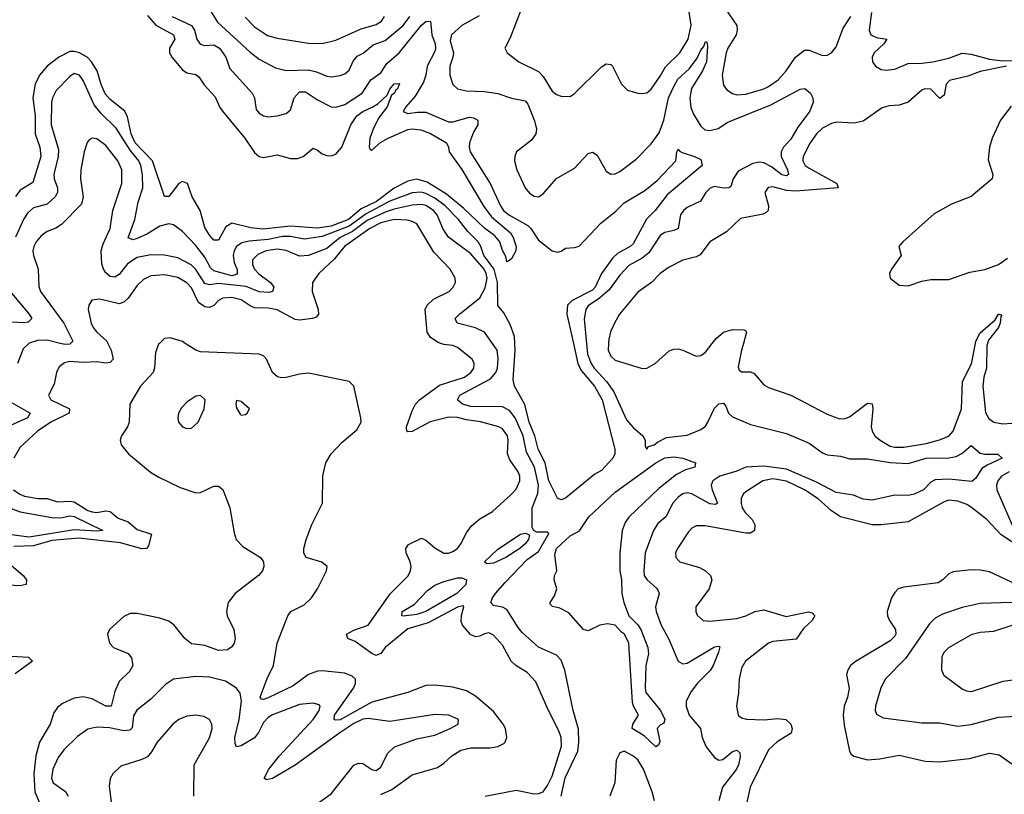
# Model space of a CAD drawing. Header units: inches. Extents: x 1694797 to 1849917, y 907313 to 1017959.
# Tile 202 of 256: x 1753608 to 1757976, y 957999 to 961437. Entities that reach past the tile are written whole.
import ezdxf

# ---------------------------------------------------------------- set-up
doc = ezdxf.new("R2010")
doc.units = ezdxf.units.IN
doc.header["$MEASUREMENT"] = 0
doc.layers.add('B7955', color=7, linetype='Continuous')
doc.layers.add('B7956', color=7, linetype='Continuous')

msp = doc.modelspace()

# ---------------------------------------------------------------- linework, layer by layer
at = {"layer": 'B7955', "color": 5}
for points, elevation in [([(1753999.8, 960000), (1754013.9, 959970), (1754022.6, 959930), (1754010, 959915), (1753990, 959912.8), (1753950, 959918.1), (1753890, 959914.5), (1753830, 959920.1), (1753806.6, 959913.4), (1753783.6, 959896.4), (1753771.8, 959870), (1753761.6, 959818.4), (1753735.8, 959770), (1753746.9, 959750), (1753828.4, 959710), (1753827.5, 959690), (1753746.3, 959650), (1753686.8, 959610), (1753610, 959539.4), (1753581.4, 959490)], 680), ([(1753649, 960000), (1753624, 959976), (1753598.6, 959910)], 660), ([(1754228.1, 960000), (1754224, 959996), (1754210, 959959), (1754206.3, 959890), (1754200.8, 959870), (1754143.7, 959810), (1754096.5, 959730), (1754094.5, 959650), (1754086.4, 959630), (1754059.5, 959590), (1754053.7, 959570), (1754058.7, 959550), (1754090.3, 959510), (1754188.4, 959428.4), (1754225.7, 959405.7), (1754320.6, 959360.6), (1754390, 959337), (1754410, 959338.2), (1754470, 959366.5), (1754490, 959365.7), (1754510, 959351.6), (1754540.2, 959270), (1754559, 959159), (1754568.9, 959130), (1754598.5, 959098.5), (1754676, 959050), (1754690.1, 959030.1), (1754691.8, 959010), (1754684.7, 958990), (1754668.1, 958970), (1754563.6, 958890), (1754532.7, 958850), (1754525.2, 958810), (1754529.2, 958790), (1754557.5, 958730), (1754564.6, 958690), (1754560.2, 958670), (1754550, 958653.7), (1754530, 958639.4), (1754490, 958636.8), (1754430, 958658.6), (1754370, 958666), (1754341.1, 958690), (1754294, 958750), (1754270, 958766.3), (1754230, 958780.6), (1754130, 958800.9), (1754098.9, 958801.1), (1754070, 958788), (1754006.7, 958730), (1753998, 958710), (1754006.3, 958670), (1754024.2, 958650), (1754090, 958623), (1754104, 958604), (1754109.6, 958570), (1754096, 958544), (1754050, 958499.8), (1754030, 958454.3), (1754013.5, 958390), (1753990, 958389.5), (1753930, 958422), (1753890, 958431.9), (1753850, 958425.2), (1753798.2, 958401.8), (1753776.2, 958383.8), (1753760.1, 958359.9), (1753743, 958310), (1753696.2, 958230), (1753679.6, 958170), (1753671.1, 958088.9), (1753675.3, 958010), (1753709.3, 957930)], 720), ([(1753834, 960000), (1753830, 959995.8), (1753810, 959994.3), (1753787.9, 960000)], 660), ([(1755210, 957997.3), (1755259.5, 958020.5), (1755350, 958084.3), (1755462.4, 958117.6), (1755490, 958136.5), (1755524.7, 958170), (1755565.4, 958194.6), (1755610, 958204.7), (1755695.5, 958204.5), (1755730, 958211), (1755755.9, 958224.1), (1755762.3, 958230), (1755768.9, 958251.1), (1755763.2, 958290), (1755752.8, 958310), (1755710, 958366.3), (1755630, 958433.6), (1755590, 958458.1), (1755530, 958474.5), (1755450, 958483.2), (1755410, 958481.7), (1755330, 958449.9), (1755170, 958407), (1755030, 958328.9), (1755007.1, 958327.1), (1755003.6, 958330), (1755004.7, 958350), (1755088.5, 958470), (1755098.6, 958490), (1755097.9, 958510), (1755083.4, 958523.4), (1755050, 958536.2), (1754950, 958546.7), (1754930, 958545), (1754890, 958530.4), (1754820.7, 958479.3), (1754710, 958427.1), (1754690, 958418.9), (1754681.4, 958421.4), (1754675, 958430), (1754706.7, 958513.3), (1754734.3, 958570), (1754749.8, 958670), (1754797.2, 958790), (1754810.8, 958809.2), (1754870, 958840.2), (1754903.1, 958870), (1754928.9, 958910), (1754969.7, 958990), (1754971.8, 959010), (1754948.6, 959028.6), (1754878.4, 959050), (1754868.1, 959068.1), (1754868.1, 959090), (1754878.4, 959130), (1754904.6, 959195.4), (1754950.9, 959290), (1754952.4, 959412.4), (1754966.4, 959470), (1754990, 959509.2), (1755038.6, 959561.4), (1755104.5, 959615.5), (1755123.1, 959650), (1755122.3, 959670), (1755091.1, 959810), (1755070, 959831), (1754890, 959867), (1754850, 959863.2), (1754790, 959848.7), (1754770, 959846.9), (1754751.5, 959851.5), (1754730.4, 959870.4), (1754703.1, 959930), (1754690, 959944.5), (1754670, 959952.1), (1754410, 959961.8), (1754389.2, 959969.2), (1754341.7, 960000)], 720), ([(1755673.3, 957990), (1755810, 958016.7), (1755890, 958000.1), (1755910, 958001.5), (1755929.9, 958010.1), (1755950, 958037.1), (1755970, 958079.3), (1756012.5, 958212.5), (1756010.4, 958250), (1756000.2, 958280.2), (1755953.9, 958370), (1755898.4, 958498.4), (1755859.6, 958539.6), (1755809.6, 958569.6), (1755789.2, 958589.2), (1755750, 958660.4), (1755710, 958704.8), (1755690, 958715.8), (1755670, 958711.4), (1755650, 958700.2), (1755630, 958697.7), (1755607.8, 958707.8), (1755572.4, 958750), (1755566.2, 958766.2), (1755568.1, 958791.9), (1755579.1, 958830), (1755574.9, 958834.9), (1755550, 958829), (1755419.9, 958760.1), (1755330, 958732.8), (1755229.1, 958650.9), (1755210, 958623.8), (1755190, 958614.8), (1755170, 958623.4), (1755096.1, 958676.1), (1755063.5, 958690), (1755058.2, 958710), (1755090, 958726.9), (1755154.5, 958750), (1755251.9, 958888.1), (1755332.2, 958967.8), (1755341.8, 958990), (1755344.4, 959010), (1755340.6, 959030), (1755323.4, 959070), (1755320.7, 959090), (1755332.6, 959107.4), (1755390, 959135.3), (1755410, 959127.2), (1755450, 959092.2), (1755490, 959069.3), (1755510, 959069.2), (1755530, 959075.8), (1755549.9, 959090.1), (1755565.3, 959110), (1755590, 959159.5), (1755612.3, 959190), (1755650, 959221.6), (1755705.9, 959254.1), (1755789.8, 959330), (1755810, 959353.4), (1755827.5, 959390), (1755826.9, 959410), (1755819, 959430), (1755782.9, 959482.9), (1755772.7, 959510), (1755775.4, 959570), (1755772.2, 959590), (1755750, 959621.3), (1755733.7, 959630), (1755651.8, 959651.8), (1755590, 959660.1), (1755550, 959670.9), (1755511.7, 959671.7), (1755428.5, 959651.5), (1755350, 959609), (1755330, 959606.8), (1755326, 959610), (1755324.8, 959630), (1755350, 959700.7), (1755364.8, 959730), (1755381.6, 959750), (1755470, 959815.1), (1755582.2, 959850), (1755610, 959870.2), (1755622.4, 959890), (1755625, 959910), (1755615.5, 959930), (1755550, 959981.6), (1755530, 959990.5), (1755490, 959995.4), (1755476.1, 960000)], 680), ([(1756010.3, 957990), (1756027.6, 958072.4), (1756084.6, 958190), (1756088.9, 958230), (1756087.7, 958287.7), (1756063.2, 958370), (1756026.1, 958550), (1756010, 958593.5), (1755990, 958615.5), (1755910, 958652.2), (1755837.3, 958717.3), (1755819, 958739), (1755770, 958818.4), (1755750, 958828.9), (1755710, 958836.3), (1755698, 958850), (1755705.3, 958870), (1755719.6, 958890), (1755761.5, 958938.5), (1755859.7, 959040.3), (1755910, 959076.8), (1755956.2, 959156.2), (1755950, 959162), (1755902.7, 959162.7), (1755889.5, 959169.5), (1755882.4, 959182.4), (1755881.7, 959270), (1755906.5, 959333.5), (1755910.5, 959370), (1755891.4, 959450), (1755857.2, 959517.2), (1755841.1, 959590), (1755806.9, 959670), (1755781.3, 959701.3), (1755750, 959718.9), (1755610, 959720.3), (1755572.1, 959730), (1755550.8, 959750), (1755561, 959770), (1755697.1, 959842.9), (1755720.5, 959870), (1755727.3, 959890), (1755730.6, 959930.6), (1755726.7, 959970), (1755705.4, 960000)], 660), ([(1756064.4, 960000), (1756083.8, 959910), (1756099.2, 959879.2), (1756157.8, 959810), (1756191.6, 959750), (1756247.8, 959530), (1756248.6, 959510), (1756239.5, 959490), (1756190, 959435.3), (1756160.2, 959419.8), (1756030, 959313.1), (1756010, 959305.6), (1755993.5, 959313.5), (1755955.4, 959390), (1755938.7, 959470), (1755908.1, 959530), (1755894.2, 959590), (1755867.8, 959650), (1755848.5, 959728.5), (1755802.8, 959810), (1755797.7, 959837.7), (1755806.2, 959970), (1755804.5, 960000)], 640), ([(1756122.7, 960000), (1756127.5, 959952.5), (1756143.4, 959910), (1756156.9, 959890), (1756211.1, 959831.1), (1756244.5, 959784.5), (1756300.6, 959660.6), (1756330, 959626.4), (1756372.4, 959590), (1756383.7, 959570), (1756383.4, 959543.4), (1756390, 959531), (1756398.4, 959541.6), (1756423.6, 959550), (1756437.9, 959562.1), (1756477.9, 959582.1), (1756570, 959592.9), (1756630, 959617.6), (1756650, 959632.7), (1756661.6, 959650), (1756690, 959712.7), (1756710, 959732.1), (1756730, 959735.1), (1756741.5, 959721.5), (1756753.4, 959690), (1756770, 959673.4), (1756850, 959640.2), (1757010, 959600.2), (1757110, 959556.6), (1757170, 959514.4), (1757190, 959505.9), (1757250, 959498.9), (1757290, 959487), (1757370, 959487.3), (1757470, 959470.8), (1757550, 959466.6), (1757630, 959490.4), (1757730, 959492.2), (1757762.3, 959497.7), (1757788.2, 959511.8), (1757830, 959547.2), (1757870, 959512.7), (1757890, 959507.6), (1757947.6, 959507.6), (1757966.7, 959490), (1757900.1, 959459.9), (1757876.1, 959443.9), (1757850, 959401), (1757832.5, 959387.5), (1757730, 959396.9), (1757670, 959394.2), (1757650, 959383.7), (1757617.8, 959350), (1757576.9, 959330), (1757550, 959325.1), (1757490, 959326.4), (1757390, 959304.1), (1757350, 959308.7), (1757306.8, 959326.8), (1757230, 959337.5), (1757143.3, 959383.3), (1757010, 959441.9), (1756910, 959454.5), (1756830, 959450.8), (1756790, 959433.4), (1756713.8, 959410), (1756683, 959390), (1756676.2, 959370), (1756680.3, 959350), (1756703.7, 959290), (1756694.9, 959285.1), (1756670, 959287.9), (1756590, 959331.6), (1756570, 959336.5), (1756550, 959331.8), (1756530, 959317), (1756506.1, 959290), (1756475.3, 959230), (1756439.4, 959200.6), (1756419.8, 959170), (1756383.3, 959070), (1756376.8, 958990), (1756379.1, 958970), (1756390, 958952.4), (1756433.9, 958913.9), (1756441.3, 958901.3), (1756445.2, 958890), (1756428.6, 958830), (1756432.5, 958810), (1756454, 958750), (1756486.6, 958690), (1756530, 958589), (1756550, 958577.8), (1756570, 958580.9), (1756690, 958652.5), (1756710, 958656.4), (1756713.6, 958653.6), (1756709.1, 958630), (1756685.2, 958570), (1756671.3, 958548.7), (1756613.4, 958490), (1756583.9, 958450), (1756565.1, 958410), (1756564.7, 958390), (1756578.7, 958350), (1756628.4, 958290), (1756636, 958250), (1756653.9, 958210), (1756690, 958162.5), (1756710, 958150.1), (1756727.4, 958152.6), (1756770, 958188.6), (1756790, 958195.2), (1756802.3, 958182.3), (1756804.9, 958164.9), (1756797.6, 958130), (1756787.8, 958110), (1756725.6, 958030), (1756709.6, 957970)], 660), ([(1756220.4, 960000), (1756218.9, 959970), (1756230, 959942.6), (1756250, 959925.5), (1756370, 959888.9), (1756390, 959890.3), (1756427, 959910), (1756490, 959967), (1756510, 959974.9), (1756530, 959976), (1756550, 959970.3), (1756610, 959943.8), (1756630, 959945.5), (1756650, 959960.3), (1756680.8, 960000)], 680), ([(1756818.6, 960000), (1756810.2, 959970), (1756796.1, 959896.1), (1756800.7, 959880.7), (1756810, 959874), (1756850, 959873.1), (1756866.7, 959866.7), (1756910, 959815.8), (1756930, 959803.6), (1757030, 959770.2), (1757190, 959685.2), (1757245.3, 959665.3), (1757270, 959666.4), (1757290, 959674.2), (1757370, 959734.8), (1757390, 959731.8), (1757392.7, 959710), (1757386.2, 959630), (1757390.2, 959610), (1757401.3, 959590), (1757424.9, 959570), (1757470, 959544.4), (1757490, 959539.1), (1757530, 959539.1), (1757630, 959555.5), (1757688.5, 959571.5), (1757730, 959588.6), (1757749.9, 959610.1), (1757786.7, 959710), (1757791.5, 959830), (1757830.2, 959909.8), (1757848.4, 960000)], 680), ([(1757901.5, 960000), (1757898.1, 959990), (1757897.4, 959890), (1757885.9, 959850), (1757881.4, 959810), (1757893.6, 959693.6), (1757907, 959667), (1757930, 959650.2), (1757970, 959642.7), (1758050, 959648.4)], 680), ([(1753551.1, 959750), (1753654.4, 959690), (1753642.9, 959670), (1753537.6, 959622.4)], 660), ([(1757997.4, 959430), (1757963.7, 959410), (1757947.5, 959390), (1757941.1, 959370), (1757942.5, 959350), (1758021, 959170)], 680), ([(1758010, 959118.4), (1757962.2, 959150), (1757898.5, 959218.5), (1757831.2, 959271.2), (1757810, 959284.4), (1757770, 959299.6), (1757730, 959303.6), (1757710, 959297.2), (1757550, 959207.8), (1757430, 959194.5), (1757390, 959194.9), (1757250, 959229.9), (1757210, 959256.2), (1757150, 959310.4), (1757089.8, 959350), (1757010, 959388.6), (1756950, 959399.1), (1756904.4, 959390), (1756830, 959341.4), (1756817.3, 959330), (1756808.4, 959311.6), (1756808.3, 959290), (1756814.1, 959270), (1756826.4, 959250), (1756857.6, 959217.6), (1756870, 959194), (1756867.8, 959170), (1756850, 959158.3), (1756830, 959157.9), (1756649.3, 959190.7), (1756610, 959190.7), (1756590, 959179.2), (1756575.8, 959164.2), (1756525.8, 959090), (1756517.8, 959070), (1756519.1, 959050), (1756537.1, 959030), (1756624.5, 959004.5), (1756651.4, 958990), (1756673.2, 958970), (1756678.5, 958950), (1756667.2, 958910), (1756607.6, 958830), (1756607.4, 958810), (1756614, 958794), (1756640.7, 958770), (1756670, 958766.3), (1756790, 958779.6), (1756830, 958791.4), (1756870, 958810.1), (1756910, 958816.6), (1757008.2, 958788.2), (1757108.2, 958808.2), (1757124, 958804), (1757136, 958790), (1757124, 958770), (1757085.3, 958734.7), (1757052.8, 958687.2), (1756950, 958677), (1756930, 958669.9), (1756828, 958590), (1756810, 958558), (1756800.2, 958510), (1756797.6, 958450), (1756788, 958390), (1756795.3, 958350), (1756810, 958338.3), (1756832.5, 958332.5), (1756910.4, 958329.6), (1756970, 958334.5), (1757007.3, 958330), (1757030, 958310.3), (1757035.5, 958290), (1757030.1, 958269.9), (1756968.1, 958231.9), (1756930, 958195.3), (1756849.5, 958030), (1756826.1, 957930)], 680), ([(1753580.6, 959350), (1753609.2, 959330), (1753630, 959322.1), (1753690, 959311.7), (1753730, 959311.2), (1753776.2, 959296.2), (1753830, 959299.5), (1753850, 959296.2), (1753910, 959258.7), (1753930, 959251.6), (1753950.5, 959249.5), (1753990, 959257.2), (1754010, 959253.9), (1754044.4, 959224.4), (1754090, 959207.8), (1754130, 959173.8), (1754193.6, 959153.6), (1754178.9, 959101.1), (1754170.8, 959089.2), (1754150, 959088), (1754055.4, 959115.4), (1753870, 959135.7), (1753750, 959125.5), (1753670, 959102.1), (1753581.6, 959098.4)], 680), ([(1753504.8, 959290), (1753610, 959251.9), (1753750, 959226.6), (1753790, 959226.1), (1753830, 959233.8), (1753850, 959230.9), (1753977, 959170), (1753950, 959166.9), (1753850, 959172), (1753650, 959139.2), (1753550, 959153.7)], 660), ([(1753570, 959016.1), (1753623.1, 958970), (1753638.4, 958950), (1753637, 958930), (1753610, 958923.3), (1753530, 958928.9)], 680), ([(1758030.2, 958930.2), (1757910, 958985.6), (1757870, 958993.6), (1757830, 958995.4), (1757750, 958985.3), (1757730, 958976.8), (1757704.2, 958950), (1757682.3, 958937.7), (1757530, 958918.5), (1757505.5, 958910), (1757490, 958894.5), (1757476, 958870), (1757456.5, 958810), (1757458.4, 958790), (1757467, 958770), (1757493.5, 958730), (1757495.5, 958710), (1757490, 958700.3), (1757470, 958679.9), (1757319.7, 958590), (1757294.2, 958570), (1757281.6, 958550), (1757276.5, 958530), (1757288, 958468), (1757280.7, 958430), (1757266.5, 958390), (1757261.3, 958350), (1757265.5, 958305.5), (1757290.2, 958190.2), (1757297.1, 958177.1), (1757308.4, 958168.4), (1757370, 958151.1), (1757424.6, 958155.4), (1757510, 958171.8), (1757625.6, 958145.6), (1757690, 958142.5), (1757822, 958158), (1757910, 958180.5), (1757953.5, 958173.5), (1758010, 958133.7)], 720), ([(1758150, 958854.6), (1757870, 958845.6), (1757790, 958827.5), (1757701.5, 958798.5), (1757670, 958779.8), (1757645.1, 958754.9), (1757538.6, 958601.4), (1757450, 958511.2), (1757428.9, 958471.1), (1757404.7, 958390), (1757403.1, 958370), (1757410, 958354), (1757438.2, 958338.2), (1757610, 958315.8), (1757690, 958316.1), (1757770, 958301.1), (1757830, 958308.9), (1757950, 958340.8), (1758030, 958345.5)], 740), ([(1758139, 958521), (1757970, 958498.9), (1757830, 958453.7), (1757810, 958455.9), (1757790, 958465.5), (1757710, 958524.4), (1757699.7, 958550), (1757700.6, 958610), (1757710.2, 958630), (1757730.2, 958650), (1757833.7, 958710), (1757870, 958718.7), (1757930, 958722.9), (1758010.5, 958750)], 760), ([(1753571.5, 958611.5), (1753647.7, 958607.7), (1753664.7, 958590), (1753587.4, 958532.6)], 680), ([(1754910, 957944.2), (1754990, 958001.2), (1755090, 958127.6), (1755110, 958136.8), (1755130, 958136), (1755170, 958108.9), (1755190, 958103.6), (1755210, 958118.4), (1755240.5, 958179.5), (1755270.6, 958209.4), (1755370, 958245.3), (1755450, 958261.4), (1755518.4, 958290), (1755553.6, 958310), (1755555.1, 958330), (1755512.7, 958350), (1755450, 958352.3), (1755250, 958322), (1755154.5, 958334.5), (1755130, 958332), (1755090, 958312.6), (1755028.6, 958271.4), (1754830, 958128.6), (1754730, 958069.4), (1754703.5, 958063.5), (1754692.3, 958070), (1754712.8, 958110), (1754760.1, 958170), (1754909.9, 958330), (1754936.6, 958370), (1754941.4, 958390), (1754936.2, 958396.2), (1754910, 958403.2), (1754850, 958397.1), (1754730, 958351.4), (1754710, 958339.6), (1754690, 958317.4), (1754667.4, 958272.6), (1754650.1, 958249.9), (1754590, 958214), (1754570, 958209.8), (1754564, 958224), (1754562.7, 958250), (1754581.2, 958330), (1754592.1, 958412.1), (1754586.9, 958446.9), (1754570, 958469.8), (1754521.3, 958501.3), (1754450, 958518.5), (1754390, 958521.3), (1754290, 958509.8), (1754254.5, 958485.5), (1754190, 958421.4), (1754127.5, 958372.5), (1754113.1, 958346.9), (1754106.5, 958293.5), (1754096.4, 958283.6), (1754070, 958280.3), (1754006.7, 958293.3), (1753950, 958297), (1753910, 958287), (1753864.3, 958255.7), (1753803.4, 958196.6), (1753778.6, 958161.4), (1753755.7, 958110), (1753748.7, 958070), (1753756.1, 958050), (1753810.6, 958010.6), (1753823.8, 957990)], 740), ([(1754380.6, 957990), (1754382.5, 958130), (1754450, 958248.9), (1754462, 958290), (1754460.9, 958310), (1754450, 958331.1), (1754424.5, 958344.5), (1754390, 958349.8), (1754350, 958346), (1754313.7, 958330), (1754288.2, 958310), (1754218.6, 958230), (1754193, 958187), (1754174.4, 958165.6), (1754150, 958153.1), (1754056.5, 958123.5), (1754021.6, 958090), (1754010, 958068.7), (1754005.3, 958034.7), (1754018.7, 957930)], 760), ([(1756424.6, 957970), (1756414.4, 958010), (1756375.8, 958110), (1756350, 958151.2), (1756328.4, 958170), (1756290, 958190.3), (1756270, 958183.4), (1756253.8, 958150), (1756248.7, 958050), (1756225.9, 957990)], 660)]:
    msp.add_lwpolyline(points, dxfattribs=dict(at, elevation=elevation))
for points, elevation in [([(1754410, 959768), (1754390, 959765.7), (1754350, 959738.3), (1754326.4, 959713.6), (1754312.9, 959690), (1754309.2, 959669.2), (1754313.1, 959650), (1754320.7, 959640.7), (1754330.2, 959630.2), (1754350, 959622.2), (1754370, 959623.2), (1754399.3, 959650), (1754426.8, 959710), (1754431.2, 959750)], 740), ([(1754570, 959746), (1754566.8, 959730), (1754570, 959714), (1754586.4, 959686.4), (1754590, 959682), (1754610, 959684.7), (1754618, 959690), (1754628, 959710), (1754590, 959742)], 740), ([(1756430, 958209), (1756378.1, 958258.1), (1756325.6, 958290), (1756328.6, 958310), (1756354, 958350), (1756330.7, 958390), (1756326.5, 958406.5), (1756310.8, 958670), (1756291.5, 958710), (1756277.6, 958717.6), (1756250, 958749), (1756215.5, 958755.5), (1756182, 958750), (1756130, 958724), (1756110, 958729.5), (1756044.2, 958804.2), (1756004, 958824), (1755972.1, 958832.1), (1755962, 958842), (1755960.9, 958850), (1755980.9, 958879.1), (1755991.5, 958910), (1755978.7, 958950), (1755980.5, 958970), (1755991.6, 958990), (1755982.8, 959062.8), (1755990, 959090.1), (1756050, 959145.2), (1756091.4, 959168.6), (1756133.7, 959230), (1756250, 959339.2), (1756430, 959470.1), (1756470, 959491.2), (1756510, 959496.1), (1756550.5, 959490), (1756606.8, 959470), (1756603, 959450), (1756561.5, 959438.5), (1756521.9, 959418.1), (1756444, 959356), (1756311.3, 959228.7), (1756294.8, 959205.2), (1756281.3, 959170), (1756271.1, 959068.9), (1756270.1, 958990.1), (1756278.3, 958950), (1756280.2, 958890), (1756287.8, 958850), (1756310.6, 958790), (1756350.8, 958750.8), (1756363.1, 958730), (1756395.5, 958650), (1756398, 958622), (1756385.6, 958570), (1756383.2, 958470), (1756386.4, 958450), (1756451.4, 958370), (1756470.4, 958330), (1756465.2, 958314.8), (1756450, 958306), (1756436.3, 958290), (1756447.7, 958232.3), (1756442.8, 958217.2)], 640), ([(1755681.3, 959021.3), (1755669.7, 959030), (1755730, 959086.2), (1755830, 959152.8), (1755850, 959158), (1755870.5, 959150.5), (1755865.8, 959130), (1755851.2, 959110), (1755827.3, 959090), (1755764.9, 959050), (1755710, 959024)], 660), ([(1755310, 958789), (1755303.7, 958790), (1755305.4, 958810), (1755358.3, 958841.7), (1755417.4, 958902.6), (1755450, 958926.4), (1755490, 958943.4), (1755550, 958958.8), (1755570, 958959.7), (1755590.2, 958950.2), (1755588, 958930), (1755547, 958890), (1755410.1, 958810), (1755370, 958795.9)], 660)]:
    msp.add_lwpolyline(points, close=True, dxfattribs=dict(at, elevation=elevation))
at = {"layer": 'B7956', "color": 5}
for points, elevation in [([(1755833.7, 961486.3), (1755784, 961356), (1755760.5, 961310), (1755770.6, 961290), (1755822.4, 961250), (1755910, 961206), (1755930, 961184), (1755970, 961119.6), (1755990, 961104.9), (1756010, 961097.2), (1756050, 961095.6), (1756070, 961108.8), (1756190, 961227.2), (1756210, 961240.3), (1756230, 961237.6), (1756237.6, 961230), (1756277.4, 961150), (1756304, 961124), (1756350, 961110.3), (1756370, 961108.9), (1756390, 961112.6), (1756410, 961128.1), (1756450, 961185.4), (1756472.7, 961227.3), (1756537.5, 961290), (1756573.7, 961350), (1756587.3, 961412.7), (1756562.9, 961570)], 680), ([(1756708.6, 961530), (1756790.2, 961410), (1756791.7, 961390), (1756786.4, 961370), (1756750.1, 961310), (1756742.7, 961290), (1756724.1, 961190), (1756730, 961145.5), (1756745.8, 961125.8), (1756770, 961109.1), (1756790, 961102.9), (1756830, 961105.3), (1756909.5, 961129.5), (1756930, 961139.9), (1756972.5, 961170), (1757009.1, 961210), (1757050.4, 961269.6), (1757090, 961301.8), (1757110, 961300.9), (1757170, 961277.8), (1757190, 961279.6), (1757210, 961289), (1757230, 961316.5), (1757260.9, 961399.1), (1757294.8, 961450)], 680), ([(1754445.5, 961490), (1754485.3, 961425.3), (1754630, 961291.9), (1754670, 961261.8), (1754743.4, 961223.4), (1754790, 961210.7), (1754890, 961213.6), (1754925.5, 961205.5), (1754970, 961186.1), (1754990, 961183.5), (1755030, 961188.8), (1755050, 961196.1), (1755070, 961212.4), (1755087.5, 961252.5), (1755105.6, 961274.4), (1755131.8, 961288.2), (1755175.6, 961324.4), (1755230, 961344.2), (1755309, 961410), (1755338.3, 961450)], 660), ([(1757387.8, 961467.8), (1757377, 961390), (1757384.2, 961370), (1757410, 961358.1), (1757455.6, 961350), (1757442.2, 961330), (1757399.5, 961290), (1757389.4, 961270), (1757392.3, 961250), (1757404.3, 961230), (1757430, 961215.1), (1757452.2, 961212.2), (1757490, 961217), (1757550, 961241.8), (1757610, 961243.2), (1757659.7, 961250), (1757730, 961265.4), (1757790, 961287.7), (1757830, 961284), (1757910, 961260.6), (1757970, 961253.9), (1758014.8, 961254.8)], 680), ([(1754174.4, 961454.4), (1754212.1, 961412.1), (1754291, 961370), (1754296.6, 961350), (1754272.5, 961310), (1754272.1, 961290), (1754283.3, 961270), (1754330, 961213.5), (1754350, 961201.3), (1754390, 961192.7), (1754403, 961183), (1754426.7, 961146.7), (1754474.7, 961094.7), (1754494, 961050), (1754508.4, 961030), (1754606.9, 960910), (1754650, 960846.9), (1754670, 960828.6), (1754690, 960825.1), (1754750, 960836.6), (1754810, 960820.1), (1754840.1, 960819.9), (1754866.4, 960830), (1754910, 960866.7), (1754930, 960858), (1754950, 960840.6), (1754970, 960833.4), (1754990, 960832.8), (1755010, 960840.1), (1755037.5, 960870), (1755076.5, 960970), (1755103.4, 961010), (1755130, 961029.7), (1755172.2, 961047.8), (1755196.3, 961063.7), (1755238.8, 961101.2), (1755250, 961127.7), (1755270, 961151.2), (1755293.8, 961153.8), (1755284.9, 961130), (1755276.4, 961123.6), (1755270, 961108.8), (1755258, 961102), (1755238.5, 961050), (1755200.5, 960999.5), (1755175.7, 960950), (1755162.2, 960910), (1755159, 960870), (1755162.4, 960862.4), (1755170, 960857.5), (1755208.6, 960891.4), (1755242.5, 960910), (1755330, 960949.4), (1755350, 960951.7), (1755387.5, 960947.5), (1755430, 960931.6), (1755502, 960890), (1755511, 960870), (1755513.4, 960850), (1755570, 960771.1), (1755667, 960607), (1755702, 960562), (1755786.2, 960490), (1755797.7, 960470), (1755811.1, 960430), (1755808.9, 960410), (1755790, 960375.1), (1755775.3, 960364.7), (1755770, 960362), (1755765.2, 960385.2), (1755750, 960412), (1755738.7, 960450), (1755716.8, 960476.8), (1755670, 960511.7), (1755578.2, 960598.2), (1755501.9, 960661.9), (1755415.2, 960715.2), (1755370, 960729), (1755330, 960720.5), (1755270, 960689.4), (1755191.7, 960630), (1755122.5, 960597.5), (1755067.6, 960550), (1754990, 960520.5), (1754930, 960511.6), (1754810, 960520.2), (1754687.4, 960507.4), (1754633.1, 960513.1), (1754550, 960533.9), (1754522.8, 960517.2), (1754490, 960458.7), (1754470, 960457.3), (1754450, 960479.8), (1754430, 960514.8), (1754409.4, 960590), (1754373.5, 960650), (1754352.7, 960710), (1754330, 960718), (1754314.4, 960710), (1754270, 960652), (1754250, 960651.5), (1754196.6, 960810), (1754121, 960890), (1754102.4, 960930), (1754086, 961006), (1754074.6, 961030), (1754010, 961081.8), (1753988, 961108), (1753969.3, 961149.3), (1753951.4, 961210), (1753926.7, 961250), (1753906.9, 961270), (1753873.2, 961290), (1753850, 961295.9), (1753830, 961295.1), (1753781.7, 961270), (1753730.1, 961230), (1753695.3, 961190), (1753676.6, 961150), (1753667.1, 961090), (1753676.8, 961010), (1753676.7, 960930), (1753696.9, 960870), (1753701.7, 960830), (1753666.5, 960713.5), (1753610, 960679.2), (1753590, 960652.4)], 620), ([(1754284.7, 961450), (1754370.8, 961410.8), (1754384, 961390), (1754394.1, 961350), (1754408.3, 961328.3), (1754430, 961322.2), (1754470, 961324.7), (1754494.2, 961310), (1754522.3, 961270), (1754540.6, 961220.6), (1754639.7, 961110), (1754650.2, 961090), (1754657.8, 961037.8), (1754670, 961021.1), (1754690, 961010.3), (1754710, 961006), (1754750.8, 961009.2), (1754790, 961020.2), (1754810, 961037), (1754826.2, 961090), (1754850, 961116.4), (1754876, 961116), (1754930, 961080.6), (1754990, 961050.1), (1755010, 961047.9), (1755050, 961059.8), (1755127.2, 961110), (1755166, 961170), (1755210, 961200.8), (1755237.4, 961242.6), (1755291.7, 961290), (1755390, 961411.7), (1755410, 961428.7), (1755430, 961430.2), (1755436.3, 961370), (1755450.7, 961330), (1755453.4, 961310), (1755450, 961295.8), (1755415.8, 961230), (1755410.4, 961189.6), (1755400.3, 961159.7), (1755363.1, 961096.9), (1755320.6, 961050), (1755309.4, 961029.4), (1755330, 961019.8), (1755373.3, 961026.7), (1755410, 961025.5), (1755510, 960983), (1755530, 960982.8), (1755603.8, 961003.8), (1755621.5, 961001.5), (1755641.3, 960990), (1755641.3, 960970), (1755622.1, 960937.9), (1755604, 960890), (1755601.8, 960870), (1755606.3, 960850), (1755694.7, 960710), (1755740.9, 960610), (1755754.1, 960590), (1755777.8, 960570), (1755862.5, 960522.5), (1755875.4, 960510), (1755910, 960457.9), (1755970, 960410.9), (1755994.8, 960405.2), (1756010.7, 960409.3), (1756030, 960422.6), (1756070, 960425.8), (1756090, 960432), (1756186, 960534), (1756253.4, 960586.6), (1756290, 960624.2), (1756381.2, 960678.8), (1756436.7, 960723.3), (1756519.6, 960810), (1756524, 960850), (1756530, 960862), (1756534, 960854), (1756547.1, 960847.1), (1756602, 960830), (1756630, 960816), (1756635.3, 960790), (1756481.1, 960658.9), (1756426.7, 960590), (1756388.3, 960551.7), (1756330, 960441.8), (1756317.1, 960430), (1756260.5, 960399.5), (1756240.1, 960379.9), (1756188.8, 960310), (1756161.4, 960250), (1756150, 960235.7), (1756059, 960190), (1756038, 960170), (1756036.2, 960130), (1756064.4, 960000)], 640), ([(1754607.8, 961447.8), (1754650, 961404.4), (1754707, 961367), (1754750, 961354.4), (1754890, 961332.4), (1754950, 961330.1), (1755010, 961345.7), (1755123.5, 961396.5), (1755190, 961415.1), (1755212.8, 961430), (1755226.3, 961450)], 680), ([(1755646.7, 961453.3), (1755570.2, 961410), (1755523.8, 961370), (1755517.3, 961342.7), (1755532.1, 961290), (1755530.1, 961270), (1755516.3, 961230), (1755516, 961190), (1755529.4, 961149.4), (1755550.6, 961130), (1755590, 961120.2), (1755670, 961118), (1755729.2, 961109.2), (1755790, 961088.2), (1755850, 961076.3), (1755862.3, 961062.3), (1755892, 960988), (1755900.5, 960950), (1755898.4, 960930), (1755878.9, 960901.1), (1755811.8, 960850), (1755804.2, 960830), (1755803.6, 960810), (1755813.6, 960770), (1755850, 960690.6), (1755870, 960666.4), (1755890, 960652.7), (1755910, 960650.4), (1755930, 960663.8), (1755990, 960731.7), (1756070, 960777), (1756130, 960842), (1756150, 960848.4), (1756170, 960835.5), (1756210, 960763.8), (1756230, 960750.4), (1756250, 960752.2), (1756270, 960762.6), (1756342.8, 960817.2), (1756410, 960886), (1756445.1, 960934.9), (1756466.1, 960990), (1756487.2, 961090), (1756510, 961139.4), (1756527.9, 961172.1), (1756579.6, 961220.4), (1756614.3, 961265.7), (1756630, 961301.3), (1756642.8, 961317.2), (1756650, 961340.4), (1756656.7, 961336.7), (1756659.2, 961319.2), (1756655.2, 961250), (1756637.8, 961210), (1756588.5, 961131.5), (1756581.2, 961090), (1756586.2, 961046.2), (1756597.3, 961017.3), (1756630, 960963.8), (1756648.2, 960948.2), (1756670, 960944.4), (1756706.8, 960953.2), (1756750, 960982.1), (1756940.7, 961059.3), (1757070, 961127.9), (1757090.9, 961130.9), (1757116.9, 961110), (1757126.7, 961090), (1757128, 961070), (1757113.8, 961030), (1757061, 960959), (1757030, 960906.2), (1756996.8, 960870), (1756985.8, 960850), (1756986.2, 960830), (1757015.1, 960770), (1757019.4, 960750), (1757010, 960743.4), (1756990, 960747.3), (1756942.9, 960782.9), (1756910, 960801), (1756890, 960804.6), (1756861.1, 960798.9), (1756795.1, 960764.9), (1756773.9, 960730), (1756763.4, 960696.6), (1756755.8, 960690), (1756730.9, 960689.1), (1756690, 960695.9), (1756670.8, 960689.2), (1756652.2, 960670), (1756628.4, 960631.6), (1756570, 960603.4), (1756553.7, 960590), (1756539.8, 960570), (1756530.1, 960509.9), (1756510, 960500.8), (1756470, 960492), (1756450, 960479.1), (1756398.7, 960401.3), (1756370, 960378), (1756310, 960345.2), (1756270, 960302.2), (1756222.7, 960237.3), (1756179.9, 960200.1), (1756130, 960166), (1756119.9, 960150), (1756111.7, 960108.3), (1756122.7, 960000)], 660), ([(1755804.5, 960000), (1755802.8, 960030), (1755784.2, 960084.2), (1755755.5, 960135.5), (1755728.7, 960168.7), (1755728.6, 960270), (1755713.7, 960330), (1755667.1, 960390), (1755654.6, 960430), (1755642.8, 960450), (1755595.8, 960495.8), (1755555.2, 960550), (1755496.2, 960610), (1755450, 960644.9), (1755410, 960665.6), (1755389.2, 960670.8), (1755350, 960667.5), (1755250, 960631), (1755145.2, 960574.8), (1755070, 960520.3), (1754950, 960474.4), (1754870, 960463), (1754810, 960474.6), (1754774, 960474), (1754710, 960460.9), (1754626.7, 960453.3), (1754594.2, 960445.8), (1754570, 960429.9), (1754559.5, 960410), (1754555.5, 960390), (1754559.4, 960359.4), (1754572.5, 960327.5), (1754572.8, 960307.2), (1754550, 960300.1), (1754470, 960321.4), (1754455.1, 960335.1), (1754430, 960381.9), (1754390, 960434.2), (1754330, 960496.2), (1754290, 960526.2), (1754270, 960531.2), (1754230, 960520.4), (1754174.4, 960485.6), (1754130, 960465), (1754110, 960459.3), (1754090, 960467.8), (1754119.1, 960550), (1754134.1, 960625.9), (1754153.9, 960690), (1754152.5, 960747.5), (1754145.6, 960790), (1754136, 960810), (1754097.8, 960857.8), (1754035.6, 960955.6), (1753970, 961020.2), (1753939.2, 961059.2), (1753890, 961166.2), (1753873, 961190), (1753850, 961197.1), (1753830, 961183.9), (1753770, 961121.5), (1753753.2, 961090), (1753749, 961070), (1753747.8, 960970), (1753780.5, 960860.5), (1753779, 960830), (1753759.6, 960750), (1753761, 960730), (1753775.1, 960690), (1753775.6, 960670), (1753765.1, 960650), (1753730, 960617.5), (1753670, 960600.8), (1753642.6, 960577.4), (1753626.8, 960553.2), (1753590, 960470.6)], 640), ([(1757985.5, 961230), (1757870, 961207.1), (1757814.1, 961185.9), (1757733.3, 961166.7), (1757717.8, 961150), (1757710, 961102.2), (1757690, 961086.5), (1757650, 961128.6), (1757624.2, 961130), (1757610, 961123.2), (1757549.1, 961070.9), (1757510, 961057.4), (1757465.7, 961054.3), (1757434.3, 961045.7), (1757350, 960985.9), (1757310, 960977.1), (1757230, 960981.4), (1757210, 960976.4), (1757170, 960954.9), (1757143.1, 960930), (1757114.8, 960890), (1757084.7, 960830), (1757082.3, 960810), (1757092.2, 960790), (1757110, 960777.7), (1757233.4, 960710), (1757238.8, 960690), (1757050, 960675.2), (1757010, 960678.7), (1756950, 960695.3), (1756928.3, 960691.7), (1756914.2, 960670), (1756930.1, 960610), (1756929.2, 960590), (1756919.4, 960580.6), (1756906.6, 960573.4), (1756805.9, 960554.1), (1756744.4, 960495.6), (1756669.4, 960450.6), (1756626.4, 960393.6), (1756610, 960384.4), (1756550, 960369.8), (1756490, 960338.5), (1756450.2, 960310), (1756410.6, 960269.4), (1756350, 960227.6), (1756269.2, 960130), (1756247.2, 960090), (1756229.5, 960050.5), (1756221.3, 960018.7), (1756220.4, 960000)], 680), ([(1758007.5, 961052.5), (1757958.8, 960990), (1757922.9, 960910), (1757910.2, 960870), (1757905.4, 960814.6), (1757925.9, 960750), (1757922.9, 960730), (1757828.7, 960651.3), (1757742.4, 960617.6), (1757664.7, 960575.3), (1757526, 960450), (1757507.7, 960430), (1757519.1, 960390), (1757476, 960330), (1757467.2, 960310), (1757470.6, 960290), (1757510, 960258), (1757550, 960255.3), (1757610, 960275.8), (1757650, 960283.7), (1757730, 960283.7), (1757824, 960316), (1757890, 960328), (1757950, 960350.1), (1757990, 960377.5)], 720), ([(1755705.4, 960000), (1755670, 960049.8), (1755630, 960069.4), (1755549.1, 960089.1), (1755540.7, 960110), (1755558.6, 960130), (1755650, 960201.4), (1755673.7, 960246.3), (1755681.6, 960290), (1755678.1, 960310), (1755668.1, 960330), (1755610, 960396.6), (1755510, 960471.7), (1755486.2, 960506.2), (1755460.7, 960570), (1755443.9, 960590), (1755410, 960612), (1755390, 960616.1), (1755350, 960613.2), (1755270, 960596.1), (1755230, 960582.7), (1755150, 960544.8), (1755084, 960496), (1755030, 960470), (1754970, 960421.1), (1754890, 960389.5), (1754850, 960387), (1754790, 960412.5), (1754750, 960418.5), (1754701.8, 960410), (1754665.3, 960394.7), (1754641.5, 960370), (1754640.8, 960350), (1754649.2, 960330), (1754668.4, 960308.4), (1754720.5, 960270), (1754735.2, 960250), (1754729.3, 960230.7), (1754713.7, 960226.3), (1754670, 960229.2), (1754613, 960253), (1754490, 960265.3), (1754450, 960260.3), (1754430, 960266.3), (1754390, 960327.1), (1754368.8, 960348.8), (1754310, 960379.4), (1754250, 960391), (1754190, 960392.5), (1754130, 960380.4), (1754086.4, 960353.6), (1754050, 960305.5), (1754030, 960293.4), (1754010, 960296.3), (1753990, 960312.3), (1753979.4, 960330), (1753972.7, 960352.7), (1753970.3, 960410), (1753978.3, 960441.7), (1754009.2, 960510), (1754021.7, 960590), (1754061.5, 960710), (1754060.8, 960770), (1754043.4, 960810), (1753990, 960878.4), (1753950, 960908), (1753930, 960911), (1753917, 960903), (1753908.1, 960891.9), (1753894.6, 960850), (1753879.5, 960770), (1753878, 960730), (1753889.5, 960650), (1753881.6, 960618.4), (1753793, 960527), (1753768.6, 960511.4), (1753730, 960496.3), (1753702.9, 960477.1), (1753681.1, 960450), (1753670.9, 960430), (1753667.1, 960410), (1753669.5, 960390), (1753690.1, 960330), (1753692.6, 960252.6), (1753701, 960230), (1753803.4, 960090), (1753843.5, 960010), (1753834, 960000)], 660), ([(1755476.1, 960000), (1755464, 960004), (1755430, 960026.3), (1755415.8, 960050), (1755407.4, 960150), (1755416.2, 960170), (1755444.6, 960195.4), (1755513.3, 960230), (1755531.9, 960250), (1755540.9, 960270), (1755539.8, 960290), (1755517.6, 960330), (1755444.8, 960404.8), (1755370, 960529.8), (1755350, 960541.1), (1755326.9, 960546.9), (1755269.2, 960549.2), (1755210, 960534.8), (1755162, 960510), (1755049.4, 960430), (1755005.4, 960374.6), (1754935.9, 960310), (1754907.7, 960270), (1754905.9, 960230), (1754932.2, 960150), (1754934, 960130), (1754923.2, 960116.8), (1754907.7, 960110), (1754850, 960103.2), (1754830, 960106), (1754750, 960149.2), (1754710, 960156.9), (1754650, 960157.9), (1754630, 960166.2), (1754590, 960193.3), (1754550, 960204), (1754510, 960201.2), (1754490.1, 960189.9), (1754470, 960167.5), (1754450, 960159.2), (1754430, 960162.2), (1754401.9, 960181.9), (1754370, 960246.9), (1754349.2, 960269.2), (1754310, 960292.7), (1754250, 960304), (1754190, 960299), (1754157, 960283), (1754130, 960256.5), (1754090, 960200.2), (1754070, 960182.5), (1754050, 960176), (1753964.2, 960195.8), (1753928.4, 960191.6), (1753914.3, 960170), (1753912.3, 960150), (1753924.8, 960090), (1753933.5, 960070), (1753950.2, 960050), (1753995.1, 960010), (1753999.8, 960000)], 680), ([(1753566, 960230), (1753650.8, 960130), (1753661.6, 960110), (1753645.4, 960094.6), (1753630, 960090.5), (1753570, 960094.7)], 640), ([(1757848.4, 960000), (1757850.4, 960010), (1757870, 960047), (1757935.8, 960104.2), (1757949.9, 960130), (1757954, 960130), (1757966, 960126), (1757961.3, 960118.7), (1757958.7, 960090), (1757950.1, 960070), (1757906.3, 960013.7), (1757901.5, 960000)], 680), ([(1756680.8, 960000), (1756697.9, 960022.1), (1756729.9, 960050.1), (1756770, 960060.9), (1756820.4, 960060.4), (1756830, 960056.3), (1756832.7, 960050), (1756818.6, 960000)], 680), ([(1753787.9, 960000), (1753730, 960014.8), (1753687.5, 960012.5), (1753650, 960001), (1753649, 960000)], 660), ([(1754341.7, 960000), (1754330, 960007.6), (1754275.8, 960024.2), (1754250, 960021.1), (1754228.1, 960000)], 720)]:
    msp.add_lwpolyline(points, dxfattribs=dict(at, elevation=elevation))

doc.saveas('drawing.dxf')
